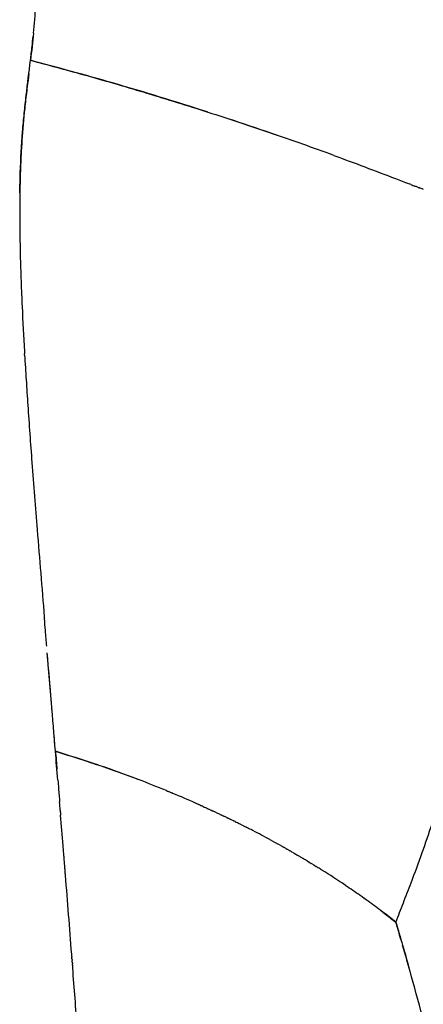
# Model space of a CAD drawing. Header units: millimetres. Extents: x 0 to 1905, y 0 to 2577.
# Tile 23 of 70: x 1682 to 1757, y 382 to 566. Entities that reach past the tile are written whole.
import ezdxf

# ---------------------------------------------------------------- set-up
doc = ezdxf.new("R2010")
doc.units = ezdxf.units.MM
doc.header["$MEASUREMENT"] = 0
doc.layers.add('Crea2D$visibili$linee', color=7, linetype='Continuous', true_color=0x000000)

msp = doc.modelspace()

# ---------------------------------------------------------------- linework, layer by layer
at = {"layer": 'Crea2D$visibili$linee'}
for centre, radius, start, end in [((1514.8, -78.4), 658.52, 71.02503, 71.77343), ((1525.28, -48.01), 626.38, 69.90349, 71.02768), ((2013.6, 529.94), 331.79, 180.1632, 181.4361), ((2344.69, 542.05), 663.11, 182.59795, 183.32213), ((10024.51, 1147.74), 8366.92, 184.755799, 184.756907), ((-9555.38, -496.01), 11281.85, 4.737344, 4.796408), ((-22674.75, -1589.73), 24446.73, 4.73657, 4.779792), ((-3027.04, 36.23), 4731.85, 4.69511, 4.76073), ((1619.53, 201.73), 237.46, 69.2527, 70.9965), ((1625.91, 219.4), 218.67, 69.3648, 70.9211), ((1623.93, 213.57), 224.83, 67.7095, 69.1274), ((1629.24, 226.64), 210.71, 66.0834, 67.3418), ((1631.08, 230.87), 206.1, 66.0528, 66.0755), ((-5029.28, -124.52), 6740.54, 4.60827, 4.609229), ((-5036.05, -125.67), 6747.37, 4.564811, 4.613339), ((1635.4, 240.15), 195.87, 64.1634, 64.1835), ((1637.64, 244.7), 190.79, 63.21, 63.2324), ((1638.78, 246.94), 188.29, 62.6528, 62.9711), ((1640.15, 249.57), 185.32, 61.5035, 62.6118), ((1501.95, 500.61), 270.68, 340.4478, 341.6405), ((1641.42, 251.93), 182.64, 61.2866, 61.3065), ((-5872.2, -192.52), 7586.19, 4.561123, 4.562551), ((-7244.68, -302.41), 8963.06, 4.562134, 4.563677), ((-5878.56, -193.03), 7592.58, 4.55667, 4.559301), ((1642.28, 253.48), 180.86, 60.3324, 60.3566), ((-5886, -193.62), 7600.03, 4.552215, 4.552799), ((-7313.09, -307.87), 9031.69, 4.553905, 4.556151), ((-5890.06, -193.95), 7604.11, 4.547758, 4.549547), ((-7339.8, -310), 9058.49, 4.551172, 4.552402), ((-5893.26, -194.2), 7607.32, 4.543038, 4.546293), ((1643.99, 256.41), 177.48, 59.3949, 59.413), ((1476.59, 509.63), 297.59, 339.2871, 340.4451), ((-5896, -194.42), 7610.07, 4.538837, 4.539782), ((-7400.69, -314.84), 9119.57, 4.542999, 4.54493), ((-5896.84, -194.49), 7610.91, 4.534371, 4.536523), ((-7424.26, -316.71), 9143.21, 4.540283, 4.541206), ((-5896.73, -194.48), 7610.8, 4.529901, 4.533263), ((1646.25, 260.17), 173.08, 58.4561, 58.4782), ((1647.65, 262.42), 170.43, 57.872, 58.1599), ((1652.49, 270.09), 161.37, 56.0384, 57.8814), ((-5895.01, -194.34), 7609.07, 4.525426, 4.526734), ((-7477.45, -320.93), 9196.57, 4.532157, 4.533779), ((-10062.12, -523.46), 11789.17, 4.449112, 4.520788), ((1648.15, 263.94), 168.89, 54.6869, 55.8085), ((1398.59, 539.17), 380.99, 338.6744, 339.2801), ((1655.53, 274.07), 156.36, 53.4586, 54.7144), ((1638.77, 251.03), 184.85, 53.4182, 54.457), ((924.41, 724.87), 890.24, 338.39242, 338.64006), ((1296.09, 260.24), 476.07, 16.2918, 16.6988), ((1132.27, 213.72), 646.37, 15.62755, 16.07606), ((-13906.58, -815.11), 15644.66, 4.370747, 4.41213), ((842.07, 132.68), 947.68, 15.09197, 15.61989)]:
    msp.add_arc(centre, radius, start, end, dxfattribs=at)
for points, knots in [([(1684.39, 563.08), (1684.47, 563.92), (1684.63, 565.59), (1684.88, 568.89), (1685.01, 571.44), (1685.07, 573.17), (1685.07, 573.27)], [10.124887, 10.124887, 10.124887, 10.124887, 10.187328, 10.2497759, 10.3747055, 10.3825128, 10.3825128, 10.3825128, 10.3825128]), ([(1681.84, 533.23), (1681.85, 534.49), (1681.94, 538.34), (1682.21, 543.3), (1682.65, 548.08), (1683.15, 552.55), (1683.55, 555.82), (1683.83, 557.99), (1683.93, 558.85), (1684.1, 560.34), (1684.26, 561.82), (1684.32, 562.45)], [9.7714184, 9.7714184, 9.7714184, 9.7714184, 9.8051034, 9.8746522, 9.9059989, 9.9373382, 10, 10, 10, 10.0624461, 10.1092513, 10.1092513, 10.1092513, 10.1092513]), ([(1683.83, 557.99), (1687.07, 557.13), (1692.54, 555.67), (1697.97, 554.11), (1700.18, 553.47)], [0, 0, 0, 0, 0.0933899, 0.1571587, 0.1571587, 0.1571587, 0.1571587]), ([(1716.87, 548.35), (1710.98, 550.25), (1700.01, 553.62), (1688.93, 556.62), (1683.83, 557.99)], [2.6811212, 2.6811212, 2.6811212, 2.6811212, 2.8530282, 3, 3, 3, 3]), ([(1683.51, 555.46), (1683.41, 554.67), (1683.24, 553.32), (1682.95, 550.91), (1682.56, 547.32), (1682.22, 543.27), (1682, 539.23), (1681.84, 534.8), (1681.8, 531.36), (1681.81, 528.99)], [0, 0, 0, 0, 2.400974, 4.075811, 7.287116, 13.248584, 16.253148, 19.438899, 26.547604, 26.547604, 26.547604, 26.547604]), ([(1700.31, 553.43), (1701.59, 553.06), (1706.65, 551.56), (1715.69, 548.77), (1724.39, 545.9), (1729.31, 544.2), (1730.28, 543.87)], [0.1584369, 0.1584369, 0.1584369, 0.1584369, 0.19542, 0.305143, 0.4214109, 0.4498795, 0.4498795, 0.4498795, 0.4498795]), ([(1740.51, 540.23), (1744.36, 538.82), (1749.04, 537.05), (1753.71, 535.25), (1754.56, 534.92)], [0.550443, 0.550443, 0.550443, 0.550443, 0.6644394, 0.6896011, 0.6896011, 0.6896011, 0.6896011]), ([(1681.91, 521.62), (1681.93, 520.83), (1682, 518.37), (1682.12, 515.16), (1682.22, 512.74), (1682.25, 511.99)], [3.3313822, 3.3313822, 3.3313822, 3.3313822, 3.35240727, 3.39660715, 3.41639382, 3.41639382, 3.41639382, 3.41639382]), ([(1682.73, 502.94), (1682.82, 501.4), (1683.01, 498.28), (1683.45, 491.59), (1684.12, 482.24), (1685.16, 469.07), (1685.95, 459.47), (1686.4, 454.05)], [0, 0, 0, 0, 4.618316, 9.392358, 20.11712, 32.713665, 49.029997, 49.029997, 49.029997, 49.029997]), ([(1686.86, 448.57), (1686.77, 449.55), (1686.63, 451.29), (1686.49, 452.99), (1686.43, 453.73)], [9.10646669, 9.10646669, 9.10646669, 9.10646669, 9.12376632, 9.13736795, 9.13736795, 9.13736795, 9.13736795]), ([(1688.49, 428.95), (1688.42, 429.73), (1688.32, 430.95), (1688.22, 432.16), (1688.19, 432.6)], [9, 9, 9, 9, 9.01185581, 9.01867146, 9.01867146, 9.01867146, 9.01867146]), ([(1696.85, 426.24), (1696.56, 426.34), (1693.79, 427.28), (1690.99, 428.16), (1688.49, 428.95)], [0.884489, 0.884489, 0.884489, 0.884489, 0.8968292, 1, 1, 1, 1]), ([(1688.49, 428.95), (1690.5, 428.32), (1693.16, 427.49), (1695.78, 426.61), (1696.41, 426.4)], [4, 4, 4, 4, 4.0829233, 4.1093382, 4.1093382, 4.1093382, 4.1093382]), ([(1688.93, 423.55), (1688.98, 423.04), (1689.09, 421.67), (1689.2, 420.3), (1689.27, 419.44)], [1.03767753, 1.03767753, 1.03767753, 1.03767753, 1.04821412, 1.06571006, 1.06571006, 1.06571006, 1.06571006]), ([(1709.82, 421.34), (1709.75, 421.37), (1709.68, 421.4), (1709.61, 421.43), (1709.61, 421.43)], [0.699978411, 0.699978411, 0.699978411, 0.699978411, 0.702870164, 0.703030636, 0.703030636, 0.703030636, 0.703030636]), ([(1716.09, 418.63), (1716.03, 418.65), (1715.9, 418.71), (1715.77, 418.77), (1715.71, 418.8)], [0.60750193, 0.60750193, 0.60750193, 0.60750193, 0.610318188, 0.613211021, 0.613211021, 0.613211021, 0.613211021]), ([(1722.04, 415.82), (1721.98, 415.84), (1721.92, 415.88), (1721.85, 415.91), (1721.85, 415.91)], [0.517433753, 0.517433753, 0.517433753, 0.517433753, 0.520179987, 0.520312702, 0.520312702, 0.520312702, 0.520312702]), ([(1732.94, 409.98), (1732.89, 410.01), (1732.83, 410.05), (1732.78, 410.08), (1732.77, 410.08)], [0.344016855, 0.344016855, 0.344016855, 0.344016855, 0.346602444, 0.346769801, 0.346769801, 0.346769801, 0.346769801]), ([(1752.09, 397.04), (1751.26, 397.68), (1750.22, 398.5), (1749.15, 399.3), (1748.93, 399.46)], [0, 0, 0, 0, 0.04890533, 0.0614586, 0.0614586, 0.0614586, 0.0614586]), ([(1749.24, 399.24), (1749.54, 399.01), (1750.51, 398.28), (1751.45, 397.54), (1752.09, 397.04)], [4.94436961, 4.94436961, 4.94436961, 4.94436961, 4.96184175, 5, 5, 5, 5]), ([(1752.09, 397.04), (1752.52, 395.59), (1753.36, 392.77), (1754.16, 389.93), (1754.55, 388.54)], [0, 0, 0, 0, 0.03846073, 0.07540722, 0.07540722, 0.07540722, 0.07540722])]:
    msp.add_open_spline(points, degree=3, knots=knots, dxfattribs=at)
for points in [[(1684.39, 563.08), (1684.22, 561.4), (1684.02, 559.7), (1683.83, 557.99)], [(1754.92, 534.78), (1754.8, 534.83), (1754.68, 534.87), (1754.56, 534.92)], [(1754.92, 534.78), (1755.16, 534.69), (1755.4, 534.59), (1755.64, 534.5)], [(1756.17, 534.3), (1755.99, 534.36), (1755.82, 534.43), (1755.64, 534.5)], [(1756.17, 534.3), (1756.23, 534.27), (1756.3, 534.25), (1756.37, 534.22)], [(1757.23, 533.88), (1756.94, 534), (1756.65, 534.11), (1756.37, 534.22)], [(1682.69, 503.62), (1682.7, 503.48), (1682.7, 503.34), (1682.71, 503.19)], [(1682.73, 502.94), (1682.72, 503.02), (1682.72, 503.11), (1682.71, 503.19)], [(1686.41, 453.89), (1686.42, 453.83), (1686.42, 453.78), (1686.43, 453.73)], [(1688.49, 428.95), (1688.58, 427.81), (1688.68, 426.67), (1688.77, 425.52)], [(1703.83, 423.72), (1703.77, 423.74), (1703.71, 423.76), (1703.65, 423.79)], [(1703.83, 423.72), (1703.9, 423.69), (1703.97, 423.67), (1704.03, 423.64)], [(1709.21, 421.59), (1709.34, 421.54), (1709.47, 421.48), (1709.61, 421.43)], [(1709.82, 421.34), (1709.96, 421.28), (1710.11, 421.22), (1710.26, 421.16)], [(1710.41, 421.1), (1710.36, 421.12), (1710.31, 421.14), (1710.26, 421.16)], [(1689.39, 417.95), (1689.35, 418.45), (1689.31, 418.94), (1689.27, 419.44)], [(1689.39, 417.95), (1689.4, 417.87), (1689.4, 417.8), (1689.41, 417.72)], [(1689.43, 417.49), (1689.42, 417.57), (1689.41, 417.64), (1689.41, 417.72)], [(1689.43, 417.49), (1689.44, 417.38), (1689.44, 417.26), (1689.45, 417.14)], [(1714.74, 419.23), (1714.92, 419.15), (1715.1, 419.07), (1715.28, 418.99)], [(1715.52, 418.89), (1715.44, 418.92), (1715.36, 418.95), (1715.28, 418.99)], [(1715.52, 418.89), (1715.58, 418.86), (1715.65, 418.83), (1715.71, 418.8)], [(1716.09, 418.63), (1716.23, 418.56), (1716.37, 418.5), (1716.51, 418.44)], [(1716.66, 418.37), (1716.61, 418.39), (1716.56, 418.41), (1716.51, 418.44)], [(1716.66, 418.37), (1716.81, 418.3), (1716.96, 418.23), (1717.11, 418.16)], [(1717.41, 418.02), (1717.31, 418.07), (1717.21, 418.12), (1717.11, 418.16)], [(1717.41, 418.02), (1717.5, 417.98), (1717.58, 417.94), (1717.67, 417.9)], [(1717.78, 417.85), (1717.75, 417.87), (1717.71, 417.89), (1717.67, 417.9)], [(1717.78, 417.85), (1717.96, 417.77), (1718.14, 417.69), (1718.31, 417.6)], [(1718.53, 417.5), (1718.46, 417.54), (1718.39, 417.57), (1718.31, 417.6)], [(1718.53, 417.5), (1718.59, 417.47), (1718.65, 417.44), (1718.72, 417.41)], [(1719.28, 417.15), (1719.09, 417.24), (1718.9, 417.33), (1718.72, 417.41)], [(1719.28, 417.15), (1719.35, 417.11), (1719.43, 417.08), (1719.51, 417.04)], [(1719.65, 416.97), (1719.6, 417), (1719.55, 417.02), (1719.51, 417.04)], [(1719.65, 416.97), (1719.8, 416.9), (1719.95, 416.83), (1720.1, 416.76)], [(1720.39, 416.62), (1720.29, 416.67), (1720.2, 416.71), (1720.1, 416.76)], [(1720.39, 416.62), (1720.49, 416.57), (1720.59, 416.52), (1720.69, 416.47)], [(1720.76, 416.44), (1720.93, 416.36), (1721.1, 416.27), (1721.27, 416.19)], [(1721.49, 416.08), (1721.42, 416.12), (1721.35, 416.15), (1721.27, 416.19)], [(1721.49, 416.08), (1721.61, 416.03), (1721.73, 415.97), (1721.85, 415.91)], [(1722.04, 415.82), (1722.17, 415.75), (1722.3, 415.69), (1722.43, 415.62)], [(1722.57, 415.55), (1722.52, 415.58), (1722.47, 415.6), (1722.43, 415.62)], [(1722.57, 415.55), (1722.63, 415.52), (1722.69, 415.49), (1722.75, 415.46)], [(1723.28, 415.2), (1723.11, 415.28), (1722.93, 415.37), (1722.75, 415.46)], [(1723.28, 415.2), (1723.38, 415.15), (1723.47, 415.1), (1723.57, 415.05)], [(1723.64, 415.02), (1723.81, 414.93), (1723.97, 414.85), (1724.14, 414.76)], [(1724.34, 414.66), (1724.28, 414.69), (1724.21, 414.73), (1724.14, 414.76)], [(1725.4, 414.12), (1725.36, 414.14), (1725.32, 414.16), (1725.27, 414.18)], [(1728.83, 412.29), (1728.74, 412.34), (1728.65, 412.39), (1728.56, 412.44)], [(1728.83, 412.29), (1728.92, 412.24), (1729.01, 412.19), (1729.11, 412.14)], [(1729.16, 412.11), (1729.32, 412.02), (1729.48, 411.93), (1729.65, 411.84)], [(1689.95, 410.94), (1689.94, 411.07), (1689.93, 411.2), (1689.92, 411.33)], [(1690.05, 409.65), (1690.04, 409.82), (1690.03, 409.99), (1690.01, 410.16)], [(1729.83, 411.74), (1729.77, 411.78), (1729.71, 411.81), (1729.65, 411.84)], [(1729.83, 411.74), (1729.88, 411.71), (1729.94, 411.68), (1729.99, 411.65)], [(1730.49, 411.38), (1730.32, 411.47), (1730.16, 411.56), (1729.99, 411.65)], [(1730.49, 411.38), (1730.56, 411.34), (1730.63, 411.3), (1730.7, 411.26)], [(1730.82, 411.19), (1730.78, 411.22), (1730.74, 411.24), (1730.7, 411.26)], [(1730.82, 411.19), (1730.95, 411.12), (1731.09, 411.04), (1731.22, 410.97)], [(1731.48, 410.82), (1731.39, 410.87), (1731.3, 410.92), (1731.22, 410.97)], [(1731.48, 410.82), (1731.56, 410.77), (1731.65, 410.72), (1731.74, 410.67)], [(1731.8, 410.63), (1731.96, 410.55), (1732.11, 410.46), (1732.26, 410.38)], [(1732.46, 410.26), (1732.39, 410.3), (1732.32, 410.34), (1732.26, 410.38)], [(1732.46, 410.26), (1732.56, 410.2), (1732.67, 410.14), (1732.77, 410.08)], [(1690.19, 407.93), (1690.18, 408.07), (1690.17, 408.21), (1690.16, 408.36)], [(1732.94, 409.98), (1733.06, 409.92), (1733.17, 409.85), (1733.29, 409.78)], [(1733.41, 409.71), (1733.37, 409.73), (1733.33, 409.76), (1733.29, 409.78)], [(1733.41, 409.71), (1733.54, 409.63), (1733.67, 409.56), (1733.8, 409.48)], [(1734.03, 409.34), (1733.95, 409.39), (1733.88, 409.44), (1733.8, 409.48)], [(1734.03, 409.34), (1734.12, 409.29), (1734.21, 409.24), (1734.3, 409.19)], [(1734.34, 409.16), (1734.49, 409.07), (1734.64, 408.98), (1734.79, 408.9)], [(1734.96, 408.79), (1734.9, 408.83), (1734.85, 408.86), (1734.79, 408.9)], [(1734.96, 408.79), (1735.07, 408.73), (1735.17, 408.67), (1735.27, 408.61)], [(1735.58, 408.42), (1735.48, 408.49), (1735.37, 408.55), (1735.27, 408.61)], [(1735.58, 408.42), (1735.64, 408.38), (1735.71, 408.35), (1735.77, 408.31)], [(1735.89, 408.24), (1735.85, 408.26), (1735.81, 408.28), (1735.77, 408.31)], [(1690.33, 406.2), (1690.32, 406.34), (1690.31, 406.48), (1690.3, 406.62)], [(1735.89, 408.24), (1736.01, 408.16), (1736.14, 408.09), (1736.26, 408.01)], [(1736.5, 407.87), (1736.42, 407.91), (1736.34, 407.96), (1736.26, 408.01)], [(1736.5, 407.87), (1736.58, 407.82), (1736.66, 407.76), (1736.75, 407.71)], [(1736.8, 407.68), (1736.95, 407.59), (1737.09, 407.5), (1737.23, 407.42)], [(1737.41, 407.3), (1737.35, 407.34), (1737.29, 407.38), (1737.23, 407.42)], [(1737.41, 407.3), (1737.46, 407.27), (1737.51, 407.24), (1737.56, 407.21)], [(1742.75, 403.85), (1742.71, 403.88), (1742.67, 403.9), (1742.64, 403.93)], [(1742.75, 403.85), (1742.85, 403.78), (1742.96, 403.71), (1743.06, 403.64)], [(1745.78, 401.76), (1745.8, 401.74), (1745.83, 401.72), (1745.85, 401.7)], [(1691.55, 390.62), (1691.54, 390.77), (1691.53, 390.92), (1691.52, 391.06)], [(1691.55, 390.62), (1691.55, 390.57), (1691.56, 390.51), (1691.56, 390.46)], [(1691.59, 390.08), (1691.58, 390.2), (1691.57, 390.33), (1691.56, 390.46)], [(1691.59, 390.08), (1691.6, 390), (1691.6, 389.93), (1691.61, 389.86)], [(1691.63, 389.53), (1691.63, 389.64), (1691.62, 389.75), (1691.61, 389.86)], [(1691.63, 389.53), (1691.64, 389.44), (1691.65, 389.35), (1691.66, 389.26)], [(1691.68, 388.98), (1691.67, 389.08), (1691.66, 389.17), (1691.66, 389.26)], [(1691.68, 388.98), (1691.69, 388.87), (1691.69, 388.76), (1691.7, 388.65)], [(1691.72, 388.44), (1691.71, 388.51), (1691.71, 388.58), (1691.7, 388.65)]]:
    msp.add_open_spline(points, degree=3, dxfattribs=at)

doc.saveas('drawing.dxf')
